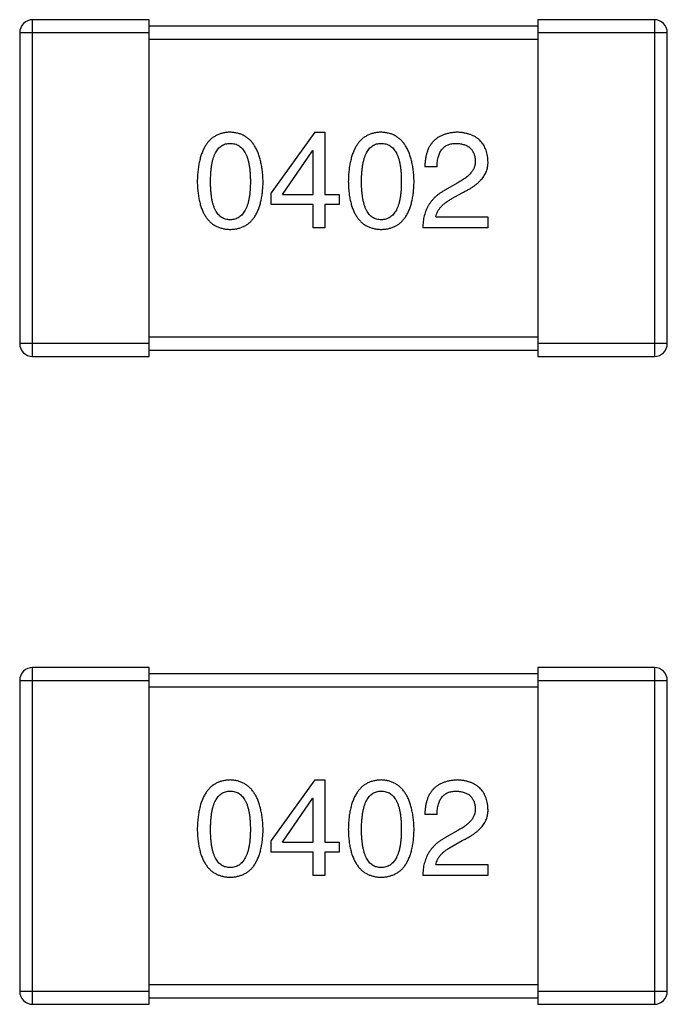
# Model space of a CAD drawing. Header units: inches. Extents: x -100 to 126, y -58 to 58.
# Tile 81 of 118: x 85.25 to 86.25, y 2.45 to 3.97. Entities that reach past the tile are written whole.
import ezdxf

# ---------------------------------------------------------------- set-up
doc = ezdxf.new("R2010")
doc.units = ezdxf.units.IN
doc.header["$LTSCALE"] = 1.21
doc.header["$MEASUREMENT"] = 0
doc.layers.get('0').update_dxf_attribs({"linetype": 'CONTINUOUS'})

msp = doc.modelspace()

# ---------------------------------------------------------------- linework, layer by layer
at = {"color": 7, "linetype": 'Continuous'}
for p, q in [((85.2686, 3.451), (85.2686, 3.971)), ((85.4486, 3.971), (85.2686, 3.971)), ((85.4486, 3.451), (85.4486, 3.971)), ((86.0486, 3.971), (86.0486, 3.451)), ((86.2286, 3.971), (86.0486, 3.971)), ((86.2286, 3.971), (86.2286, 3.451)), ((86.0486, 3.961), (85.4486, 3.961)), ((85.2486, 3.951), (85.2486, 3.471)), ((85.2486, 3.951), (85.4486, 3.951)), ((85.4486, 3.941), (86.0486, 3.941)), ((86.0486, 3.951), (86.2486, 3.951)), ((86.2486, 3.471), (86.2486, 3.951)), ((85.7042, 3.7973), (85.6369, 3.7038)), ((85.7042, 3.7973), (85.7197, 3.7973)), ((85.7197, 3.7973), (85.7197, 3.7014)), ((85.6542, 3.7014), (85.7009, 3.7686)), ((85.7017, 3.7686), (85.7009, 3.7686)), ((85.7017, 3.7014), (85.7017, 3.7686)), ((85.893, 3.744), (85.8742, 3.744)), ((85.925, 3.7194), (85.9053, 3.7079)), ((85.6369, 3.6858), (85.6369, 3.7038)), ((85.6542, 3.7014), (85.7017, 3.7014)), ((85.7197, 3.7014), (85.7419, 3.7014)), ((85.7419, 3.7014), (85.7419, 3.6858)), ((85.916, 3.6948), (85.9316, 3.7038)), ((85.7017, 3.6858), (85.6369, 3.6858)), ((85.7017, 3.6497), (85.7017, 3.6858)), ((85.7197, 3.6858), (85.7197, 3.6497)), ((85.7419, 3.6858), (85.7197, 3.6858)), ((85.8914, 3.6669), (85.9717, 3.6669)), ((85.9717, 3.6669), (85.9717, 3.6497)), ((85.7197, 3.6497), (85.7017, 3.6497)), ((85.9717, 3.6497), (85.8709, 3.6497)), ((86.0486, 3.481), (85.4486, 3.481)), ((85.4486, 3.471), (85.2486, 3.471)), ((86.2486, 3.471), (86.0486, 3.471)), ((85.2686, 3.451), (85.4486, 3.451)), ((85.4486, 3.461), (86.0486, 3.461)), ((86.0486, 3.451), (86.2286, 3.451)), ((85.2686, 2.451), (85.2686, 2.971)), ((85.4486, 2.971), (85.2686, 2.971)), ((85.4486, 2.451), (85.4486, 2.971)), ((86.0486, 2.971), (86.0486, 2.451)), ((86.2286, 2.971), (86.0486, 2.971)), ((86.2286, 2.971), (86.2286, 2.451)), ((85.2486, 2.951), (85.2486, 2.471)), ((85.2486, 2.951), (85.4486, 2.951)), ((86.0486, 2.961), (85.4486, 2.961)), ((86.0486, 2.951), (86.2486, 2.951)), ((86.2486, 2.471), (86.2486, 2.951)), ((85.4486, 2.941), (86.0486, 2.941)), ((85.7042, 2.7973), (85.6369, 2.7038)), ((85.7042, 2.7973), (85.7197, 2.7973)), ((85.7197, 2.7973), (85.7197, 2.7014)), ((85.6542, 2.7014), (85.7009, 2.7686)), ((85.7017, 2.7686), (85.7009, 2.7686)), ((85.7017, 2.7014), (85.7017, 2.7686)), ((85.893, 2.744), (85.8742, 2.744)), ((85.925, 2.7194), (85.9053, 2.7079)), ((85.6369, 2.6858), (85.6369, 2.7038)), ((85.6542, 2.7014), (85.7017, 2.7014)), ((85.7197, 2.7014), (85.7419, 2.7014)), ((85.7419, 2.7014), (85.7419, 2.6858)), ((85.916, 2.6948), (85.9316, 2.7038)), ((85.7017, 2.6858), (85.6369, 2.6858)), ((85.7017, 2.6497), (85.7017, 2.6858)), ((85.7197, 2.6858), (85.7197, 2.6497)), ((85.7419, 2.6858), (85.7197, 2.6858)), ((85.8914, 2.6669), (85.9717, 2.6669)), ((85.9717, 2.6669), (85.9717, 2.6497)), ((85.7197, 2.6497), (85.7017, 2.6497)), ((85.9717, 2.6497), (85.8709, 2.6497)), ((86.0486, 2.481), (85.4486, 2.481)), ((85.4486, 2.471), (85.2486, 2.471)), ((86.2486, 2.471), (86.0486, 2.471)), ((85.2686, 2.451), (85.4486, 2.451)), ((85.4486, 2.461), (86.0486, 2.461)), ((86.0486, 2.451), (86.2286, 2.451))]:
    msp.add_line(p, q, dxfattribs=at)
for centre, start, end in [((85.2686, 3.951), 89.9999, 179.9999), ((86.2286, 3.951), 359.9999, 89.9999), ((85.2686, 3.471), 179.9999, 269.9999), ((86.2286, 3.471), 269.9999, 359.9999), ((85.2686, 2.951), 89.9999, 179.9999), ((86.2286, 2.951), 359.9999, 89.9999), ((85.2686, 2.471), 179.9999, 269.9999), ((86.2286, 2.471), 269.9999, 359.9999)]:
    msp.add_arc(centre, 0.02, start, end, dxfattribs=at)
for points, knots in [([(85.5736, 3.7973), (85.5717, 3.7972), (85.5678, 3.797), (85.5621, 3.796), (85.5569, 3.7944), (85.552, 3.7923), (85.5475, 3.7896), (85.5433, 3.7862), (85.5396, 3.7823), (85.5362, 3.7778), (85.5332, 3.7727), (85.5306, 3.767), (85.5284, 3.7608), (85.5265, 3.754), (85.525, 3.7466), (85.5239, 3.7386), (85.5231, 3.73), (85.5229, 3.7241), (85.5228, 3.721)], [0, 0, 0, 0, 0.057911, 0.113262, 0.165956, 0.217443, 0.268511, 0.319665, 0.372, 0.426129, 0.483365, 0.543779, 0.607756, 0.676562, 0.749704, 0.827713, 0.911177, 1, 1, 1, 1]), ([(85.6245, 3.721), (85.6243, 3.7241), (85.6241, 3.7299), (85.6232, 3.7384), (85.622, 3.7463), (85.6205, 3.7536), (85.6186, 3.7604), (85.6163, 3.7667), (85.6137, 3.7723), (85.6107, 3.7774), (85.6073, 3.7819), (85.6036, 3.7859), (85.5995, 3.7892), (85.595, 3.792), (85.5902, 3.7942), (85.585, 3.7959), (85.5794, 3.7969), (85.5756, 3.7972), (85.5736, 3.7973)], [0, 0, 0, 0, 0.088475, 0.171606, 0.249595, 0.322626, 0.391327, 0.455765, 0.516374, 0.573675, 0.628522, 0.681161, 0.732559, 0.783563, 0.83504, 0.887639, 0.942585, 1, 1, 1, 1]), ([(85.8068, 3.7973), (85.8048, 3.7972), (85.8009, 3.797), (85.7953, 3.796), (85.79, 3.7944), (85.7851, 3.7923), (85.7806, 3.7896), (85.7765, 3.7862), (85.7727, 3.7823), (85.7694, 3.7778), (85.7664, 3.7727), (85.7638, 3.767), (85.7615, 3.7608), (85.7597, 3.754), (85.7581, 3.7466), (85.757, 3.7386), (85.7563, 3.73), (85.7561, 3.7241), (85.756, 3.721)], [0, 0, 0, 0, 0.057911, 0.113262, 0.165956, 0.217443, 0.268511, 0.319665, 0.372, 0.426129, 0.483365, 0.543779, 0.607756, 0.676562, 0.749704, 0.827713, 0.911177, 1, 1, 1, 1]), ([(85.8576, 3.721), (85.8575, 3.7241), (85.8572, 3.7299), (85.8564, 3.7384), (85.8552, 3.7463), (85.8536, 3.7536), (85.8517, 3.7604), (85.8495, 3.7667), (85.8468, 3.7723), (85.8438, 3.7774), (85.8404, 3.7819), (85.8367, 3.7859), (85.8326, 3.7892), (85.8282, 3.792), (85.8233, 3.7942), (85.8181, 3.7959), (85.8126, 3.7969), (85.8088, 3.7972), (85.8068, 3.7973)], [0, 0, 0, 0, 0.088475, 0.171606, 0.249595, 0.322626, 0.391327, 0.455765, 0.516374, 0.573675, 0.628522, 0.681161, 0.732559, 0.783563, 0.83504, 0.887639, 0.942585, 1, 1, 1, 1]), ([(85.925, 3.7973), (85.923, 3.7972), (85.9191, 3.797), (85.9134, 3.7962), (85.9081, 3.795), (85.9031, 3.7934), (85.8986, 3.7915), (85.8944, 3.7891), (85.8906, 3.7864), (85.8872, 3.7832), (85.8842, 3.7796), (85.8816, 3.7757), (85.8794, 3.7714), (85.8776, 3.7666), (85.8761, 3.7615), (85.8751, 3.756), (85.8744, 3.7501), (85.8743, 3.7461), (85.8742, 3.744)], [0, 0, 0, 0, 0.07282, 0.141057, 0.2062, 0.267672, 0.326735, 0.383519, 0.439188, 0.494454, 0.549628, 0.605958, 0.66397, 0.72402, 0.787502, 0.854127, 0.925065, 1, 1, 1, 1]), ([(85.9717, 3.753), (85.9716, 3.7547), (85.9713, 3.758), (85.9705, 3.7628), (85.9694, 3.7673), (85.968, 3.7714), (85.9662, 3.7753), (85.9641, 3.7789), (85.9617, 3.7821), (85.9589, 3.785), (85.9558, 3.7877), (85.9523, 3.79), (85.9486, 3.792), (85.9445, 3.7937), (85.9401, 3.795), (85.9354, 3.7961), (85.9303, 3.7969), (85.9268, 3.7971), (85.925, 3.7973)], [0, 0, 0, 0, 0.070688, 0.137741, 0.201612, 0.262778, 0.321223, 0.378455, 0.434411, 0.490146, 0.546362, 0.603392, 0.662208, 0.723401, 0.787372, 0.85442, 0.925153, 1, 1, 1, 1]), ([(85.5433, 3.721), (85.5433, 3.7234), (85.5434, 3.728), (85.5438, 3.7347), (85.5443, 3.741), (85.5451, 3.7468), (85.5462, 3.7521), (85.5475, 3.7569), (85.549, 3.7613), (85.5508, 3.7652), (85.5528, 3.7687), (85.555, 3.7718), (85.5576, 3.7743), (85.5603, 3.7765), (85.5633, 3.7781), (85.5665, 3.7792), (85.57, 3.7799), (85.5724, 3.78), (85.5736, 3.7801)], [0, 0, 0, 0, 0.096452, 0.187278, 0.271765, 0.350519, 0.423437, 0.491321, 0.554011, 0.612224, 0.666281, 0.717003, 0.764884, 0.811423, 0.856783, 0.902993, 0.950236, 1, 1, 1, 1]), ([(85.5736, 3.7801), (85.5749, 3.78), (85.5774, 3.7799), (85.5809, 3.7792), (85.5843, 3.7781), (85.5873, 3.7765), (85.5901, 3.7743), (85.5927, 3.7718), (85.595, 3.7687), (85.5971, 3.7653), (85.5989, 3.7613), (85.6005, 3.7569), (85.6018, 3.7521), (85.6029, 3.7467), (85.6038, 3.741), (85.6044, 3.7347), (85.6047, 3.728), (85.6048, 3.7234), (85.6048, 3.721)], [0, 0, 0, 0, 0.050604, 0.098688, 0.145699, 0.191791, 0.238625, 0.286717, 0.337546, 0.391814, 0.449755, 0.512106, 0.579685, 0.652048, 0.730262, 0.814146, 0.904281, 1, 1, 1, 1]), ([(85.7765, 3.721), (85.7765, 3.7234), (85.7765, 3.728), (85.7769, 3.7347), (85.7775, 3.741), (85.7783, 3.7468), (85.7794, 3.7521), (85.7806, 3.7569), (85.7822, 3.7613), (85.784, 3.7652), (85.786, 3.7687), (85.7882, 3.7718), (85.7907, 3.7743), (85.7935, 3.7765), (85.7965, 3.7781), (85.7997, 3.7792), (85.8032, 3.7799), (85.8056, 3.78), (85.8068, 3.7801)], [0, 0, 0, 0, 0.096452, 0.187278, 0.271765, 0.350519, 0.423437, 0.491321, 0.554011, 0.612224, 0.666281, 0.717003, 0.764884, 0.811423, 0.856783, 0.902993, 0.950236, 1, 1, 1, 1]), ([(85.8068, 3.7801), (85.8081, 3.78), (85.8105, 3.7799), (85.8141, 3.7792), (85.8174, 3.7781), (85.8205, 3.7765), (85.8233, 3.7743), (85.8259, 3.7718), (85.8282, 3.7687), (85.8303, 3.7653), (85.8321, 3.7613), (85.8337, 3.7569), (85.835, 3.7521), (85.8361, 3.7467), (85.8369, 3.741), (85.8375, 3.7347), (85.8379, 3.728), (85.8379, 3.7234), (85.8379, 3.721)], [0, 0, 0, 0, 0.050604, 0.098688, 0.145699, 0.191791, 0.238625, 0.286717, 0.337546, 0.391814, 0.449755, 0.512106, 0.579685, 0.652048, 0.730262, 0.814146, 0.904281, 1, 1, 1, 1]), ([(85.893, 3.744), (85.8931, 3.7455), (85.8932, 3.7483), (85.8936, 3.7524), (85.8943, 3.7562), (85.8951, 3.7597), (85.8962, 3.763), (85.8975, 3.766), (85.899, 3.7687), (85.9008, 3.7711), (85.9027, 3.7732), (85.9049, 3.7751), (85.9073, 3.7766), (85.91, 3.7779), (85.9128, 3.7789), (85.9159, 3.7795), (85.9191, 3.78), (85.9214, 3.78), (85.9226, 3.7801)], [0, 0, 0, 0, 0.082594, 0.15978, 0.232961, 0.301462, 0.365595, 0.426678, 0.484662, 0.540809, 0.595146, 0.648401, 0.702272, 0.757102, 0.813447, 0.872233, 0.934055, 1, 1, 1, 1]), ([(85.9226, 3.7801), (85.9237, 3.78), (85.9259, 3.7799), (85.9291, 3.7796), (85.932, 3.7789), (85.9348, 3.7782), (85.9374, 3.7772), (85.9398, 3.7761), (85.9419, 3.7747), (85.9439, 3.7732), (85.9456, 3.7714), (85.9472, 3.7695), (85.9485, 3.7673), (85.9497, 3.765), (85.9506, 3.7625), (85.9513, 3.7598), (85.9518, 3.7569), (85.952, 3.7549), (85.9521, 3.7538)], [0, 0, 0, 0, 0.076112, 0.148436, 0.216883, 0.281466, 0.34298, 0.402356, 0.459881, 0.51546, 0.571111, 0.62658, 0.683162, 0.741007, 0.801404, 0.863825, 0.930544, 1, 1, 1, 1]), ([(85.9521, 3.7538), (85.9521, 3.753), (85.9522, 3.7514), (85.952, 3.749), (85.9516, 3.7466), (85.9511, 3.7443), (85.9501, 3.742), (85.9491, 3.7397), (85.9477, 3.7375), (85.9461, 3.7354), (85.9443, 3.7332), (85.9423, 3.7311), (85.94, 3.7291), (85.9374, 3.727), (85.9347, 3.7251), (85.9317, 3.7231), (85.9284, 3.7212), (85.9262, 3.72), (85.925, 3.7194)], [0, 0, 0, 0, 0.052237, 0.103888, 0.155485, 0.207395, 0.259864, 0.31356, 0.369176, 0.4266, 0.486836, 0.550048, 0.61567, 0.685271, 0.75824, 0.834614, 0.915635, 1, 1, 1, 1]), ([(85.9316, 3.7038), (85.9333, 3.7046), (85.9366, 3.7061), (85.9413, 3.7086), (85.9457, 3.7112), (85.9497, 3.7139), (85.9534, 3.7167), (85.9568, 3.7195), (85.9598, 3.7225), (85.9625, 3.7255), (85.9649, 3.7286), (85.9669, 3.7318), (85.9686, 3.7351), (85.9699, 3.7385), (85.9709, 3.742), (85.9715, 3.7456), (85.9718, 3.7493), (85.9718, 3.7518), (85.9717, 3.753)], [0, 0, 0, 0, 0.082731, 0.161257, 0.236138, 0.307554, 0.375712, 0.440848, 0.502916, 0.562567, 0.619798, 0.675716, 0.73039, 0.78386, 0.837315, 0.890547, 0.944917, 1, 1, 1, 1]), ([(85.5228, 3.721), (85.5229, 3.7181), (85.5231, 3.7124), (85.5239, 3.7041), (85.525, 3.6964), (85.5265, 3.6892), (85.5284, 3.6826), (85.5306, 3.6766), (85.5332, 3.6711), (85.5362, 3.6662), (85.5396, 3.6618), (85.5433, 3.658), (85.5475, 3.6547), (85.552, 3.6521), (85.5569, 3.65), (85.5622, 3.6485), (85.5678, 3.6475), (85.5717, 3.6474), (85.5736, 3.6473)], [0, 0, 0, 0, 0.087693, 0.170223, 0.247496, 0.319826, 0.387768, 0.451403, 0.511459, 0.568358, 0.622671, 0.675251, 0.726739, 0.778422, 0.830759, 0.884394, 0.940865, 1, 1, 1, 1]), ([(85.5736, 3.662), (85.5724, 3.6621), (85.57, 3.6622), (85.5665, 3.6629), (85.5633, 3.664), (85.5603, 3.6657), (85.5576, 3.6678), (85.5551, 3.6703), (85.5528, 3.6734), (85.5508, 3.6768), (85.549, 3.6808), (85.5475, 3.6852), (85.5462, 3.6901), (85.5451, 3.6954), (85.5443, 3.7011), (85.5438, 3.7074), (85.5434, 3.7141), (85.5433, 3.7187), (85.5433, 3.721)], [0, 0, 0, 0, 0.049766, 0.097012, 0.143225, 0.188786, 0.235079, 0.282962, 0.333687, 0.387747, 0.445963, 0.508657, 0.576545, 0.649868, 0.72822, 0.812712, 0.903543, 1, 1, 1, 1]), ([(85.5736, 3.6473), (85.5756, 3.6474), (85.5795, 3.6475), (85.5851, 3.6485), (85.5904, 3.65), (85.5953, 3.6521), (85.5998, 3.6547), (85.604, 3.658), (85.6077, 3.6618), (85.6111, 3.6661), (85.6141, 3.6711), (85.6167, 3.6766), (85.6189, 3.6826), (85.6208, 3.6892), (85.6223, 3.6964), (85.6234, 3.7041), (85.6242, 3.7124), (85.6244, 3.7181), (85.6245, 3.721)], [0, 0, 0, 0, 0.059134, 0.115603, 0.169236, 0.221572, 0.273254, 0.32474, 0.377319, 0.431815, 0.488555, 0.548609, 0.612242, 0.680182, 0.75251, 0.829782, 0.91231, 1, 1, 1, 1]), ([(85.6048, 3.721), (85.6048, 3.7187), (85.6047, 3.7141), (85.6044, 3.7075), (85.6038, 3.7014), (85.6029, 3.6957), (85.6019, 3.6904), (85.6005, 3.6856), (85.599, 3.6812), (85.5971, 3.6772), (85.595, 3.6738), (85.5927, 3.6707), (85.5902, 3.6681), (85.5873, 3.666), (85.5843, 3.6643), (85.5809, 3.663), (85.5774, 3.6623), (85.5749, 3.6621), (85.5736, 3.662)], [0, 0, 0, 0, 0.094834, 0.184067, 0.267029, 0.344713, 0.417334, 0.484367, 0.546941, 0.604717, 0.65953, 0.710539, 0.759381, 0.806382, 0.853027, 0.900623, 0.949121, 1, 1, 1, 1]), ([(85.756, 3.721), (85.7561, 3.7181), (85.7563, 3.7124), (85.757, 3.7041), (85.7581, 3.6964), (85.7597, 3.6892), (85.7615, 3.6826), (85.7638, 3.6766), (85.7664, 3.6711), (85.7694, 3.6662), (85.7727, 3.6618), (85.7765, 3.658), (85.7806, 3.6547), (85.7852, 3.6521), (85.7901, 3.65), (85.7953, 3.6485), (85.8009, 3.6475), (85.8048, 3.6474), (85.8068, 3.6473)], [0, 0, 0, 0, 0.087693, 0.170223, 0.247496, 0.319826, 0.387768, 0.451403, 0.511459, 0.568358, 0.622671, 0.675251, 0.726739, 0.778422, 0.830759, 0.884394, 0.940865, 1, 1, 1, 1]), ([(85.8068, 3.662), (85.8056, 3.6621), (85.8032, 3.6622), (85.7997, 3.6629), (85.7965, 3.664), (85.7935, 3.6657), (85.7907, 3.6678), (85.7882, 3.6703), (85.786, 3.6734), (85.784, 3.6768), (85.7822, 3.6808), (85.7806, 3.6852), (85.7794, 3.6901), (85.7783, 3.6954), (85.7775, 3.7011), (85.7769, 3.7074), (85.7765, 3.7141), (85.7765, 3.7187), (85.7765, 3.721)], [0, 0, 0, 0, 0.049766, 0.097012, 0.143225, 0.188786, 0.235079, 0.282962, 0.333687, 0.387747, 0.445963, 0.508657, 0.576545, 0.649868, 0.72822, 0.812712, 0.903543, 1, 1, 1, 1]), ([(85.8379, 3.721), (85.8379, 3.7187), (85.8379, 3.7141), (85.8375, 3.7075), (85.8369, 3.7014), (85.8361, 3.6957), (85.835, 3.6904), (85.8337, 3.6856), (85.8321, 3.6812), (85.8303, 3.6772), (85.8282, 3.6738), (85.8259, 3.6707), (85.8233, 3.6681), (85.8205, 3.666), (85.8174, 3.6643), (85.8141, 3.663), (85.8105, 3.6623), (85.8081, 3.6621), (85.8068, 3.662)], [0, 0, 0, 0, 0.094834, 0.184067, 0.267029, 0.344713, 0.417334, 0.484367, 0.546941, 0.604717, 0.65953, 0.710539, 0.759381, 0.806382, 0.853027, 0.900623, 0.949121, 1, 1, 1, 1]), ([(85.8068, 3.6473), (85.8088, 3.6474), (85.8127, 3.6475), (85.8183, 3.6485), (85.8236, 3.65), (85.8284, 3.6521), (85.833, 3.6547), (85.8371, 3.658), (85.8409, 3.6618), (85.8442, 3.6661), (85.8472, 3.6711), (85.8498, 3.6766), (85.8521, 3.6826), (85.8539, 3.6892), (85.8555, 3.6964), (85.8566, 3.7041), (85.8573, 3.7124), (85.8575, 3.7181), (85.8576, 3.721)], [0, 0, 0, 0, 0.059134, 0.115603, 0.169236, 0.221572, 0.273254, 0.32474, 0.377319, 0.431815, 0.488555, 0.548609, 0.612242, 0.680182, 0.75251, 0.829782, 0.91231, 1, 1, 1, 1]), ([(85.9053, 3.7079), (85.904, 3.7072), (85.9013, 3.7057), (85.8975, 3.7031), (85.8939, 3.7005), (85.8906, 3.6976), (85.8875, 3.6946), (85.8847, 3.6913), (85.8822, 3.688), (85.8799, 3.6844), (85.8778, 3.6807), (85.8761, 3.6767), (85.8746, 3.6727), (85.8733, 3.6684), (85.8723, 3.664), (85.8716, 3.6594), (85.8711, 3.6546), (85.871, 3.6514), (85.8709, 3.6497)], [0, 0, 0, 0, 0.065828, 0.130094, 0.192451, 0.254037, 0.313974, 0.373757, 0.433048, 0.492243, 0.551902, 0.611758, 0.672678, 0.734814, 0.798569, 0.863693, 0.930488, 1, 1, 1, 1]), ([(85.8914, 3.6669), (85.8917, 3.6682), (85.8922, 3.6709), (85.8938, 3.6746), (85.896, 3.6783), (85.8988, 3.6818), (85.9022, 3.6853), (85.9062, 3.6886), (85.9109, 3.6918), (85.9142, 3.6938), (85.916, 3.6948)], [0, 0, 0, 0, 0.103034, 0.208166, 0.318255, 0.434664, 0.559728, 0.695394, 0.841708, 1, 1, 1, 1]), ([(85.5736, 2.7973), (85.5717, 2.7972), (85.5678, 2.797), (85.5621, 2.796), (85.5569, 2.7944), (85.552, 2.7923), (85.5475, 2.7896), (85.5433, 2.7862), (85.5396, 2.7823), (85.5362, 2.7778), (85.5332, 2.7727), (85.5306, 2.767), (85.5284, 2.7608), (85.5265, 2.754), (85.525, 2.7466), (85.5239, 2.7386), (85.5231, 2.73), (85.5229, 2.7241), (85.5228, 2.721)], [0, 0, 0, 0, 0.057911, 0.113262, 0.165956, 0.217443, 0.268511, 0.319665, 0.372, 0.426129, 0.483365, 0.543779, 0.607756, 0.676562, 0.749704, 0.827713, 0.911177, 1, 1, 1, 1]), ([(85.6245, 2.721), (85.6243, 2.7241), (85.6241, 2.7299), (85.6232, 2.7384), (85.622, 2.7463), (85.6205, 2.7536), (85.6186, 2.7604), (85.6163, 2.7667), (85.6137, 2.7723), (85.6107, 2.7774), (85.6073, 2.7819), (85.6036, 2.7859), (85.5995, 2.7892), (85.595, 2.792), (85.5902, 2.7942), (85.585, 2.7959), (85.5794, 2.7969), (85.5756, 2.7972), (85.5736, 2.7973)], [0, 0, 0, 0, 0.088475, 0.171606, 0.249595, 0.322626, 0.391327, 0.455765, 0.516374, 0.573675, 0.628522, 0.681161, 0.732559, 0.783563, 0.83504, 0.887639, 0.942585, 1, 1, 1, 1]), ([(85.8068, 2.7973), (85.8048, 2.7972), (85.8009, 2.797), (85.7953, 2.796), (85.79, 2.7944), (85.7851, 2.7923), (85.7806, 2.7896), (85.7765, 2.7862), (85.7727, 2.7823), (85.7694, 2.7778), (85.7664, 2.7727), (85.7638, 2.767), (85.7615, 2.7608), (85.7597, 2.754), (85.7581, 2.7466), (85.757, 2.7386), (85.7563, 2.73), (85.7561, 2.7241), (85.756, 2.721)], [0, 0, 0, 0, 0.057911, 0.113262, 0.165956, 0.217443, 0.268511, 0.319665, 0.372, 0.426129, 0.483365, 0.543779, 0.607756, 0.676562, 0.749704, 0.827713, 0.911177, 1, 1, 1, 1]), ([(85.8576, 2.721), (85.8575, 2.7241), (85.8572, 2.7299), (85.8564, 2.7384), (85.8552, 2.7463), (85.8536, 2.7536), (85.8517, 2.7604), (85.8495, 2.7667), (85.8468, 2.7723), (85.8438, 2.7774), (85.8404, 2.7819), (85.8367, 2.7859), (85.8326, 2.7892), (85.8282, 2.792), (85.8233, 2.7942), (85.8181, 2.7959), (85.8126, 2.7969), (85.8088, 2.7972), (85.8068, 2.7973)], [0, 0, 0, 0, 0.088475, 0.171606, 0.249595, 0.322626, 0.391327, 0.455765, 0.516374, 0.573675, 0.628522, 0.681161, 0.732559, 0.783563, 0.83504, 0.887639, 0.942585, 1, 1, 1, 1]), ([(85.925, 2.7973), (85.923, 2.7972), (85.9191, 2.797), (85.9134, 2.7962), (85.9081, 2.795), (85.9031, 2.7934), (85.8986, 2.7915), (85.8944, 2.7891), (85.8906, 2.7864), (85.8872, 2.7832), (85.8842, 2.7796), (85.8816, 2.7757), (85.8794, 2.7714), (85.8776, 2.7666), (85.8761, 2.7615), (85.8751, 2.756), (85.8744, 2.7501), (85.8743, 2.7461), (85.8742, 2.744)], [0, 0, 0, 0, 0.07282, 0.141057, 0.2062, 0.267672, 0.326735, 0.383519, 0.439188, 0.494454, 0.549628, 0.605958, 0.66397, 0.72402, 0.787502, 0.854127, 0.925065, 1, 1, 1, 1]), ([(85.9717, 2.753), (85.9716, 2.7547), (85.9713, 2.758), (85.9705, 2.7628), (85.9694, 2.7673), (85.968, 2.7714), (85.9662, 2.7753), (85.9641, 2.7789), (85.9617, 2.7821), (85.9589, 2.785), (85.9558, 2.7877), (85.9523, 2.79), (85.9486, 2.792), (85.9445, 2.7937), (85.9401, 2.795), (85.9354, 2.7961), (85.9303, 2.7969), (85.9268, 2.7971), (85.925, 2.7973)], [0, 0, 0, 0, 0.070688, 0.137741, 0.201612, 0.262778, 0.321223, 0.378455, 0.434411, 0.490146, 0.546362, 0.603392, 0.662208, 0.723401, 0.787372, 0.85442, 0.925153, 1, 1, 1, 1]), ([(85.5433, 2.721), (85.5433, 2.7234), (85.5434, 2.728), (85.5438, 2.7347), (85.5443, 2.741), (85.5451, 2.7468), (85.5462, 2.7521), (85.5475, 2.7569), (85.549, 2.7613), (85.5508, 2.7652), (85.5528, 2.7687), (85.555, 2.7718), (85.5576, 2.7743), (85.5603, 2.7765), (85.5633, 2.7781), (85.5665, 2.7792), (85.57, 2.7799), (85.5724, 2.78), (85.5736, 2.7801)], [0, 0, 0, 0, 0.096452, 0.187278, 0.271765, 0.350519, 0.423437, 0.491321, 0.554011, 0.612224, 0.666281, 0.717003, 0.764884, 0.811423, 0.856783, 0.902993, 0.950236, 1, 1, 1, 1]), ([(85.5736, 2.7801), (85.5749, 2.78), (85.5774, 2.7799), (85.5809, 2.7792), (85.5843, 2.7781), (85.5873, 2.7765), (85.5901, 2.7743), (85.5927, 2.7718), (85.595, 2.7687), (85.5971, 2.7653), (85.5989, 2.7613), (85.6005, 2.7569), (85.6018, 2.7521), (85.6029, 2.7467), (85.6038, 2.741), (85.6044, 2.7347), (85.6047, 2.728), (85.6048, 2.7234), (85.6048, 2.721)], [0, 0, 0, 0, 0.050604, 0.098688, 0.145699, 0.191791, 0.238625, 0.286717, 0.337546, 0.391814, 0.449755, 0.512106, 0.579685, 0.652048, 0.730262, 0.814146, 0.904281, 1, 1, 1, 1]), ([(85.7765, 2.721), (85.7765, 2.7234), (85.7765, 2.728), (85.7769, 2.7347), (85.7775, 2.741), (85.7783, 2.7468), (85.7794, 2.7521), (85.7806, 2.7569), (85.7822, 2.7613), (85.784, 2.7652), (85.786, 2.7687), (85.7882, 2.7718), (85.7907, 2.7743), (85.7935, 2.7765), (85.7965, 2.7781), (85.7997, 2.7792), (85.8032, 2.7799), (85.8056, 2.78), (85.8068, 2.7801)], [0, 0, 0, 0, 0.096452, 0.187278, 0.271765, 0.350519, 0.423437, 0.491321, 0.554011, 0.612224, 0.666281, 0.717003, 0.764884, 0.811423, 0.856783, 0.902993, 0.950236, 1, 1, 1, 1]), ([(85.8068, 2.7801), (85.8081, 2.78), (85.8105, 2.7799), (85.8141, 2.7792), (85.8174, 2.7781), (85.8205, 2.7765), (85.8233, 2.7743), (85.8259, 2.7718), (85.8282, 2.7687), (85.8303, 2.7653), (85.8321, 2.7613), (85.8337, 2.7569), (85.835, 2.7521), (85.8361, 2.7467), (85.8369, 2.741), (85.8375, 2.7347), (85.8379, 2.728), (85.8379, 2.7234), (85.8379, 2.721)], [0, 0, 0, 0, 0.050604, 0.098688, 0.145699, 0.191791, 0.238625, 0.286717, 0.337546, 0.391814, 0.449755, 0.512106, 0.579685, 0.652048, 0.730262, 0.814146, 0.904281, 1, 1, 1, 1]), ([(85.893, 2.744), (85.8931, 2.7455), (85.8932, 2.7483), (85.8936, 2.7524), (85.8943, 2.7562), (85.8951, 2.7597), (85.8962, 2.763), (85.8975, 2.766), (85.899, 2.7687), (85.9008, 2.7711), (85.9027, 2.7732), (85.9049, 2.7751), (85.9073, 2.7766), (85.91, 2.7779), (85.9128, 2.7789), (85.9159, 2.7795), (85.9191, 2.78), (85.9214, 2.78), (85.9226, 2.7801)], [0, 0, 0, 0, 0.082594, 0.15978, 0.232961, 0.301462, 0.365595, 0.426678, 0.484662, 0.540809, 0.595146, 0.648401, 0.702272, 0.757102, 0.813447, 0.872233, 0.934055, 1, 1, 1, 1]), ([(85.9226, 2.7801), (85.9237, 2.78), (85.9259, 2.7799), (85.9291, 2.7796), (85.932, 2.7789), (85.9348, 2.7782), (85.9374, 2.7772), (85.9398, 2.7761), (85.9419, 2.7747), (85.9439, 2.7732), (85.9456, 2.7714), (85.9472, 2.7695), (85.9485, 2.7673), (85.9497, 2.765), (85.9506, 2.7625), (85.9513, 2.7598), (85.9518, 2.7569), (85.952, 2.7549), (85.9521, 2.7538)], [0, 0, 0, 0, 0.076112, 0.148436, 0.216883, 0.281466, 0.34298, 0.402356, 0.459881, 0.51546, 0.571111, 0.62658, 0.683162, 0.741007, 0.801404, 0.863825, 0.930544, 1, 1, 1, 1]), ([(85.9521, 2.7538), (85.9521, 2.753), (85.9522, 2.7514), (85.952, 2.749), (85.9516, 2.7466), (85.9511, 2.7443), (85.9501, 2.742), (85.949, 2.7397), (85.9477, 2.7375), (85.9461, 2.7354), (85.9443, 2.7332), (85.9423, 2.7311), (85.9399, 2.7291), (85.9374, 2.727), (85.9347, 2.7251), (85.9317, 2.7231), (85.9284, 2.7212), (85.9262, 2.72), (85.925, 2.7194)], [0, 0, 0, 0, 0.052237, 0.103888, 0.155485, 0.207395, 0.259864, 0.31356, 0.369176, 0.4266, 0.486836, 0.550048, 0.61567, 0.685271, 0.75824, 0.834614, 0.915635, 1, 1, 1, 1]), ([(85.9316, 2.7038), (85.9333, 2.7046), (85.9366, 2.7061), (85.9413, 2.7086), (85.9457, 2.7112), (85.9497, 2.7139), (85.9534, 2.7167), (85.9568, 2.7195), (85.9598, 2.7225), (85.9625, 2.7255), (85.9649, 2.7286), (85.9669, 2.7318), (85.9686, 2.7351), (85.9699, 2.7385), (85.9709, 2.742), (85.9715, 2.7456), (85.9718, 2.7493), (85.9718, 2.7518), (85.9717, 2.753)], [0, 0, 0, 0, 0.082731, 0.161257, 0.236138, 0.307554, 0.375712, 0.440848, 0.502916, 0.562567, 0.619798, 0.675716, 0.73039, 0.78386, 0.837315, 0.890547, 0.944917, 1, 1, 1, 1]), ([(85.5228, 2.721), (85.5229, 2.7181), (85.5231, 2.7124), (85.5239, 2.7041), (85.525, 2.6964), (85.5265, 2.6892), (85.5284, 2.6826), (85.5306, 2.6766), (85.5332, 2.6711), (85.5362, 2.6662), (85.5396, 2.6618), (85.5433, 2.658), (85.5475, 2.6547), (85.552, 2.6521), (85.5569, 2.65), (85.5621, 2.6485), (85.5678, 2.6475), (85.5717, 2.6474), (85.5736, 2.6473)], [0, 0, 0, 0, 0.087693, 0.170223, 0.247496, 0.319826, 0.387768, 0.451403, 0.511459, 0.568358, 0.622671, 0.675251, 0.726739, 0.778422, 0.830759, 0.884394, 0.940865, 1, 1, 1, 1]), ([(85.5736, 2.662), (85.5724, 2.6621), (85.57, 2.6622), (85.5665, 2.6629), (85.5633, 2.664), (85.5603, 2.6657), (85.5576, 2.6678), (85.555, 2.6703), (85.5528, 2.6734), (85.5508, 2.6768), (85.549, 2.6808), (85.5475, 2.6852), (85.5462, 2.6901), (85.5451, 2.6954), (85.5443, 2.7011), (85.5438, 2.7074), (85.5434, 2.7141), (85.5433, 2.7187), (85.5433, 2.721)], [0, 0, 0, 0, 0.049766, 0.097012, 0.143225, 0.188786, 0.235079, 0.282962, 0.333687, 0.387747, 0.445963, 0.508657, 0.576545, 0.649868, 0.72822, 0.812712, 0.903543, 1, 1, 1, 1]), ([(85.5736, 2.6473), (85.5756, 2.6474), (85.5795, 2.6475), (85.5851, 2.6485), (85.5904, 2.65), (85.5953, 2.6521), (85.5998, 2.6547), (85.604, 2.658), (85.6077, 2.6618), (85.6111, 2.6661), (85.6141, 2.6711), (85.6167, 2.6766), (85.6189, 2.6826), (85.6208, 2.6892), (85.6223, 2.6964), (85.6234, 2.7041), (85.6242, 2.7124), (85.6244, 2.7181), (85.6245, 2.721)], [0, 0, 0, 0, 0.059134, 0.115603, 0.169236, 0.221572, 0.273254, 0.32474, 0.377319, 0.431815, 0.488555, 0.548609, 0.612242, 0.680182, 0.75251, 0.829782, 0.91231, 1, 1, 1, 1]), ([(85.6048, 2.721), (85.6048, 2.7187), (85.6047, 2.7141), (85.6044, 2.7075), (85.6038, 2.7014), (85.6029, 2.6957), (85.6019, 2.6904), (85.6005, 2.6856), (85.599, 2.6812), (85.5971, 2.6772), (85.595, 2.6738), (85.5927, 2.6707), (85.5902, 2.6681), (85.5873, 2.666), (85.5843, 2.6643), (85.5809, 2.663), (85.5774, 2.6623), (85.5749, 2.6621), (85.5736, 2.662)], [0, 0, 0, 0, 0.094834, 0.184067, 0.267029, 0.344713, 0.417334, 0.484367, 0.546941, 0.604717, 0.65953, 0.710539, 0.759381, 0.806382, 0.853027, 0.900623, 0.949121, 1, 1, 1, 1]), ([(85.756, 2.721), (85.7561, 2.7181), (85.7563, 2.7124), (85.757, 2.7041), (85.7581, 2.6964), (85.7597, 2.6892), (85.7615, 2.6826), (85.7638, 2.6766), (85.7664, 2.6711), (85.7694, 2.6662), (85.7727, 2.6618), (85.7765, 2.658), (85.7806, 2.6547), (85.7852, 2.6521), (85.79, 2.65), (85.7953, 2.6485), (85.8009, 2.6475), (85.8048, 2.6474), (85.8068, 2.6473)], [0, 0, 0, 0, 0.087693, 0.170223, 0.247496, 0.319826, 0.387768, 0.451403, 0.511459, 0.568358, 0.622671, 0.675251, 0.726739, 0.778422, 0.830759, 0.884394, 0.940865, 1, 1, 1, 1]), ([(85.8068, 2.662), (85.8056, 2.6621), (85.8032, 2.6622), (85.7997, 2.6629), (85.7964, 2.664), (85.7935, 2.6657), (85.7907, 2.6678), (85.7882, 2.6703), (85.786, 2.6734), (85.784, 2.6768), (85.7822, 2.6808), (85.7806, 2.6852), (85.7794, 2.6901), (85.7783, 2.6954), (85.7775, 2.7011), (85.7769, 2.7074), (85.7765, 2.7141), (85.7765, 2.7187), (85.7765, 2.721)], [0, 0, 0, 0, 0.049766, 0.097012, 0.143225, 0.188786, 0.235079, 0.282962, 0.333687, 0.387747, 0.445963, 0.508657, 0.576545, 0.649868, 0.72822, 0.812712, 0.903543, 1, 1, 1, 1]), ([(85.8379, 2.721), (85.8379, 2.7187), (85.8379, 2.7141), (85.8375, 2.7075), (85.8369, 2.7014), (85.8361, 2.6957), (85.835, 2.6904), (85.8337, 2.6856), (85.8321, 2.6812), (85.8303, 2.6772), (85.8282, 2.6738), (85.8259, 2.6707), (85.8233, 2.6681), (85.8205, 2.666), (85.8174, 2.6643), (85.8141, 2.663), (85.8105, 2.6623), (85.8081, 2.6621), (85.8068, 2.662)], [0, 0, 0, 0, 0.094834, 0.184067, 0.267029, 0.344713, 0.417334, 0.484367, 0.546941, 0.604717, 0.65953, 0.710539, 0.759381, 0.806382, 0.853027, 0.900623, 0.949121, 1, 1, 1, 1]), ([(85.8068, 2.6473), (85.8088, 2.6474), (85.8127, 2.6475), (85.8183, 2.6485), (85.8235, 2.65), (85.8284, 2.6521), (85.833, 2.6547), (85.8371, 2.658), (85.8409, 2.6618), (85.8442, 2.6661), (85.8472, 2.6711), (85.8498, 2.6766), (85.8521, 2.6826), (85.8539, 2.6892), (85.8555, 2.6964), (85.8566, 2.7041), (85.8573, 2.7124), (85.8575, 2.7181), (85.8576, 2.721)], [0, 0, 0, 0, 0.059134, 0.115603, 0.169236, 0.221572, 0.273254, 0.32474, 0.377319, 0.431815, 0.488555, 0.548609, 0.612242, 0.680182, 0.75251, 0.829782, 0.91231, 1, 1, 1, 1]), ([(85.9053, 2.7079), (85.904, 2.7072), (85.9013, 2.7057), (85.8975, 2.7031), (85.8939, 2.7005), (85.8906, 2.6976), (85.8875, 2.6946), (85.8847, 2.6913), (85.8822, 2.688), (85.8799, 2.6844), (85.8778, 2.6807), (85.8761, 2.6767), (85.8746, 2.6727), (85.8733, 2.6684), (85.8723, 2.664), (85.8716, 2.6594), (85.8711, 2.6546), (85.871, 2.6514), (85.8709, 2.6497)], [0, 0, 0, 0, 0.065828, 0.130094, 0.192451, 0.254037, 0.313974, 0.373757, 0.433048, 0.492243, 0.551902, 0.611758, 0.672678, 0.734814, 0.798569, 0.863693, 0.930488, 1, 1, 1, 1]), ([(85.8914, 2.6669), (85.8917, 2.6682), (85.8922, 2.6709), (85.8938, 2.6746), (85.896, 2.6783), (85.8988, 2.6818), (85.9022, 2.6853), (85.9062, 2.6886), (85.9109, 2.6918), (85.9142, 2.6938), (85.916, 2.6948)], [0, 0, 0, 0, 0.103034, 0.208166, 0.318255, 0.434664, 0.559728, 0.695394, 0.841708, 1, 1, 1, 1])]:
    msp.add_open_spline(points, degree=3, knots=knots, dxfattribs=at)

doc.saveas('drawing.dxf')
